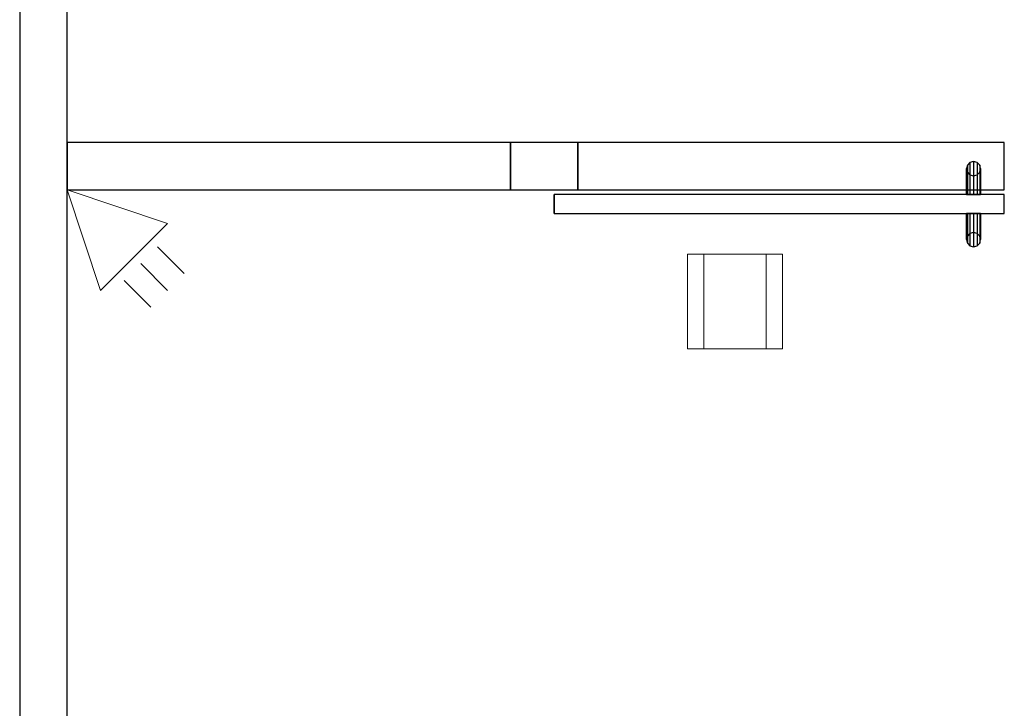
# Model space of a CAD drawing. Header units: metres. Extents: x 397.7 to 427.5, y 12.7 to 28.4.
# Tile 24 of 127: x 404.3 to 406.4, y 24.7 to 26.2. Entities that reach past the tile are written whole.
import ezdxf

# ---------------------------------------------------------------- set-up
doc = ezdxf.new("R2010")
doc.units = ezdxf.units.M
doc.layers.add('01_CARPINTERIA', color=5, linetype='Continuous', lineweight=25, true_color=0x0000ff)
for name, color, linetype, lineweight in [('A-DETL-GENF-OTLN', 7, 'Continuous', 18), ('A-GENM-____-OTLN', 7, 'Continuous', 18), ('A-WALL-____-MCUT', 7, 'Continuous', 25), ('A-WALL-____-OTLN', 7, 'Continuous', 25)]:
    doc.layers.add(name, color=color, linetype=linetype, lineweight=lineweight)

# ---------------------------------------------------------------- blocks, each defined once
blk = doc.blocks.new('Family - LONDR55-XX_ZZ-ARQ-CAA-M3D-Londres55-153776-07_TEL_P4')
at = {"layer": '01_CARPINTERIA', "color": 161, "true_color": 0xaaaaff}
for p, q in [((0.052, 0.2125), (0.05, 0.205)), ((0.052, 0.2125), (0.05, 0.205)), ((0.0575, 0.218), (0.052, 0.2125)), ((0.0575, 0.218), (0.052, 0.2125)), ((0.052, 0.15), (0.052, 0.2125)), ((0.065, 0.22), (0.0575, 0.218)), ((0.065, 0.22), (0.0575, 0.218)), ((0.0575, 0.15), (0.0575, 0.218)), ((0.0725, 0.218), (0.065, 0.22)), ((0.0725, 0.218), (0.065, 0.22)), ((0.065, 0.15), (0.065, 0.22)), ((0.078, 0.2125), (0.0725, 0.218)), ((0.078, 0.2125), (0.0725, 0.218)), ((0.0725, 0.15), (0.0725, 0.218)), ((0.08, 0.205), (0.078, 0.2125)), ((0.08, 0.205), (0.078, 0.2125)), ((0.078, 0.15), (0.078, 0.2125)), ((0.05, 0.205), (0.052, 0.1975)), ((0.05, 0.15), (0.05, 0.205)), ((0.05, 0.205), (0.052, 0.1975)), ((0.052, 0.1975), (0.0575, 0.192)), ((0.052, 0.15), (0.052, 0.1975)), ((0.052, 0.1975), (0.0575, 0.192)), ((0.0575, 0.192), (0.065, 0.19)), ((0.0575, 0.15), (0.0575, 0.192)), ((0.0575, 0.192), (0.065, 0.19)), ((0.065, 0.19), (0.0725, 0.192)), ((0.065, 0.19), (0.0725, 0.192)), ((0.065, 0.15), (0.065, 0.19)), ((0.0725, 0.192), (0.078, 0.1975)), ((0.0725, 0.192), (0.078, 0.1975)), ((0.0725, 0.15), (0.0725, 0.192)), ((0.078, 0.1975), (0.08, 0.205)), ((0.078, 0.1975), (0.08, 0.205)), ((0.078, 0.15), (0.078, 0.1975)), ((0.08, 0.205), (0.08, 0.15)), ((0.95, 0.15), (0, 0.15)), ((0, 0.15), (0, 0.11)), ((0.95, 0.15), (0, 0.15)), ((0, 0.15), (0, 0.11)), ((0.052, 0.15), (0.05, 0.15)), ((0.05, 0.15), (0.052, 0.15)), ((0.0575, 0.15), (0.052, 0.15)), ((0.052, 0.15), (0.0575, 0.15)), ((0.065, 0.15), (0.0575, 0.15)), ((0.0575, 0.15), (0.065, 0.15)), ((0.0725, 0.15), (0.065, 0.15)), ((0.065, 0.15), (0.0725, 0.15)), ((0.078, 0.15), (0.0725, 0.15)), ((0.0725, 0.15), (0.078, 0.15)), ((0.078, 0.15), (0.08, 0.15)), ((0.08, 0.15), (0.078, 0.15)), ((0.95, 0.11), (0.95, 0.15)), ((0.95, 0.15), (0.95, 0.11)), ((0, 0.11), (0.95, 0.11)), ((0, 0.11), (0.95, 0.11)), ((0.05, 0.055), (0.05, 0.11)), ((0.052, 0.11), (0.05, 0.11)), ((0.05, 0.11), (0.052, 0.11)), ((0.052, 0.0475), (0.052, 0.11)), ((0.052, 0.0625), (0.052, 0.11)), ((0.0575, 0.11), (0.052, 0.11)), ((0.052, 0.11), (0.0575, 0.11)), ((0.0575, 0.042), (0.0575, 0.11)), ((0.0575, 0.068), (0.0575, 0.11)), ((0.065, 0.11), (0.0575, 0.11)), ((0.0575, 0.11), (0.065, 0.11)), ((0.065, 0.04), (0.065, 0.11)), ((0.065, 0.07), (0.065, 0.11)), ((0.0725, 0.11), (0.065, 0.11)), ((0.065, 0.11), (0.0725, 0.11)), ((0.0725, 0.042), (0.0725, 0.11)), ((0.0725, 0.068), (0.0725, 0.11)), ((0.078, 0.11), (0.0725, 0.11)), ((0.0725, 0.11), (0.078, 0.11)), ((0.078, 0.0475), (0.078, 0.11)), ((0.078, 0.0625), (0.078, 0.11)), ((0.078, 0.11), (0.08, 0.11)), ((0.08, 0.11), (0.078, 0.11)), ((0.08, 0.11), (0.08, 0.055)), ((0.052, 0.0625), (0.05, 0.055)), ((0.052, 0.0625), (0.05, 0.055)), ((0.0575, 0.068), (0.052, 0.0625)), ((0.0575, 0.068), (0.052, 0.0625)), ((0.065, 0.07), (0.0575, 0.068)), ((0.065, 0.07), (0.0575, 0.068)), ((0.0725, 0.068), (0.065, 0.07)), ((0.0725, 0.068), (0.065, 0.07)), ((0.078, 0.0625), (0.0725, 0.068)), ((0.078, 0.0625), (0.0725, 0.068)), ((0.08, 0.055), (0.078, 0.0625)), ((0.08, 0.055), (0.078, 0.0625)), ((0.05, 0.055), (0.052, 0.0475)), ((0.05, 0.055), (0.052, 0.0475)), ((0.052, 0.0475), (0.0575, 0.042)), ((0.052, 0.0475), (0.0575, 0.042)), ((0.0575, 0.042), (0.065, 0.04)), ((0.0575, 0.042), (0.065, 0.04)), ((0.065, 0.04), (0.0725, 0.042)), ((0.065, 0.04), (0.0725, 0.042)), ((0.0725, 0.042), (0.078, 0.0475)), ((0.0725, 0.042), (0.078, 0.0475)), ((0.078, 0.0475), (0.08, 0.055)), ((0.078, 0.0475), (0.08, 0.055))]:
    blk.add_line(p, q, dxfattribs=at)
blk = doc.blocks.new('Family - Porta P4-153777-07_TEL_P4')
blk.add_blockref('Family - LONDR55-XX_ZZ-ARQ-CAA-M3D-Londres55-153776-07_TEL_P4', (0, 0))
blk = doc.blocks.new('Family - Evans P4-154019-07_TEL_P4')
at = {"layer": 'A-WALL-____-MCUT', "color": 253, "true_color": 0xaaaaaa}
for p, q in [((4.5488, 0.1), (0, 0.1)), ((0, 0), (4.5488, 0))]:
    blk.add_line(p, q, dxfattribs=at)
at = {"layer": 'A-WALL-____-OTLN', "color": 253, "true_color": 0xaaaaaa}
for p, q in [((4.5488, 0.1), (0, 0.1)), ((0, 0), (4.5488, 0))]:
    blk.add_line(p, q, dxfattribs=at)
at = {"layer": 'A-WALL-____-OTLN', "color": 253, "lineweight": 18, "true_color": 0xaaaaaa}
blk.add_line((0, 0), (4.5488, 0), dxfattribs=at)
blk = doc.blocks.new('Family - Evans P4-154158-07_TEL_P4')
at = {"layer": 'A-WALL-____-MCUT', "color": 253, "true_color": 0xaaaaaa}
for p, q in [((0.1421, 0.1), (0, 0.1)), ((0, 0.1), (0, 0)), ((0.1421, 0), (0.1421, 0.1)), ((0, 0), (0.1421, 0))]:
    blk.add_line(p, q, dxfattribs=at)
at = {"layer": 'A-WALL-____-OTLN', "color": 253, "true_color": 0xaaaaaa}
for p, q in [((1.0421, 0.1), (0, 0.1)), ((0, 0.1), (0, 0)), ((1.0421, 0.1), (0.1421, 0.1)), ((0.1421, 0.1), (0.1421, 0)), ((1.0421, 0), (1.0421, 0.1)), ((1.0421, 0), (1.0421, 0.1)), ((0, 0), (1.0421, 0)), ((0.1421, 0), (1.0421, 0))]:
    blk.add_line(p, q, dxfattribs=at)
at = {"layer": 'A-WALL-____-OTLN', "color": 253, "lineweight": 18, "true_color": 0xaaaaaa}
blk.add_line((0, 0), (1.0421, 0), dxfattribs=at)
blk = doc.blocks.new('Family - Vano porta P4-154160-07_TEL_P4')
at = {"layer": 'A-GENM-____-OTLN', "color": 253, "true_color": 0xaaaaaa}
for p, q in [((406.4152, 25.9295), (405.5152, 25.9295)), ((405.5152, 25.9295), (405.5152, 25.8295)), ((405.5152, 25.9295), (406.4152, 25.9295)), ((405.5152, 25.8295), (405.5152, 25.9295)), ((406.4152, 25.8295), (406.4152, 25.9295)), ((406.4152, 25.8295), (406.4152, 25.9295)), ((405.5152, 25.8295), (406.4152, 25.8295)), ((406.4152, 25.8295), (405.5152, 25.8295))]:
    blk.add_line(p, q, dxfattribs=at)
blk = doc.blocks.new('Family - Evans P4-154400-07_TEL_P4')
at = {"layer": 'A-WALL-____-MCUT', "color": 253, "true_color": 0xaaaaaa}
for p, q in [((0.9361, 0.1), (0, 0.1)), ((0, 0.1), (0, 0)), ((0.9361, 0), (0.9361, 0.1)), ((0, 0), (0.9361, 0))]:
    blk.add_line(p, q, dxfattribs=at)
at = {"layer": 'A-WALL-____-OTLN', "color": 253, "true_color": 0xaaaaaa}
for p, q in [((0.9361, 0.1), (0, 0.1)), ((0, 0.1), (0, 0)), ((0.9361, 0), (0.9361, 0.1)), ((0, 0), (0.9361, 0))]:
    blk.add_line(p, q, dxfattribs=at)
at = {"layer": 'A-WALL-____-OTLN', "color": 253, "lineweight": 18, "true_color": 0xaaaaaa}
blk.add_line((0, 0), (0.9361, 0), dxfattribs=at)
blk = doc.blocks.new('LONDR55-XX_ZZ-ARQ-CAA-M3D-Londres55_ifc-1-07_TEL_P4')
at = {"layer": '01_CARPINTERIA', "color": 253, "lineweight": 18, "true_color": 0xaaaaaa, "rotation": 180}
blk.add_blockref('Family - Porta P4-153777-07_TEL_P4', (406.4152, 25.9295), dxfattribs=at)
at = {"layer": 'A-GENM-____-OTLN', "color": 253, "lineweight": 18, "true_color": 0xaaaaaa}
blk.add_blockref('Family - Vano porta P4-154160-07_TEL_P4', (0, 0), dxfattribs=at)
at = {"layer": 'A-WALL-____-OTLN', "color": 253, "lineweight": 18, "true_color": 0xaaaaaa, "rotation": 90}
blk.add_blockref('Family - Evans P4-154019-07_TEL_P4', (404.437, 23.5195), dxfattribs=at)
at = {"layer": 'A-WALL-____-OTLN', "color": 253, "lineweight": 18, "true_color": 0xaaaaaa}
for name, p in [('Family - Evans P4-154400-07_TEL_P4', (404.437, 25.8295)), ('Family - Evans P4-154158-07_TEL_P4', (405.3731, 25.8295))]:
    blk.add_blockref(name, p, dxfattribs=at)
blk = doc.blocks.new('ZYR_08_05 Indicador Optic Sostre - 01 Detector Optic 01-525865-07_TEL_P4')
at = {"layer": 'A-DETL-GENF-OTLN'}
for p, q in [((-0.1, 0.1), (0.1, 0.1)), ((-0.1, -0.1), (-0.1, 0.1)), ((-0.066, -0.1), (-0.066, 0.1)), ((0.066, -0.1), (0.066, 0.1)), ((0.1, 0.1), (0.1, -0.1)), ((0.1, -0.1), (-0.1, -0.1))]:
    blk.add_line(p, q, dxfattribs=at)
blk = doc.blocks.new('ZYR_08_03_03 Detector Volumètric - Detector Volumetric-924863-07_TEL_P4')
at = {"layer": 'A-DETL-GENF-OTLN', "color": 6, "true_color": 0xff00ff}
for p, q in [((0, 0), (-0.1, -0.2)), ((0.1, -0.2), (0, 0)), ((0.1, -0.2), (-0.1, -0.2)), ((-0.05, -0.22), (-0.05, -0.3)), ((0, -0.22), (0, -0.3)), ((0.05, -0.22), (0.05, -0.3))]:
    blk.add_line(p, q, dxfattribs=at)

msp = doc.modelspace()

# ---------------------------------------------------------------- block references
at = {"lineweight": 5}
msp.add_blockref('LONDR55-XX_ZZ-ARQ-CAA-M3D-Londres55_ifc-1-07_TEL_P4', (0, 0), dxfattribs=at)
at = {"layer": 'A-DETL-GENF-OTLN', "color": 6, "true_color": 0xff00ff, "rotation": 44.99999999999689}
msp.add_blockref('ZYR_08_03_03 Detector Volumètric - Detector Volumetric-924863-07_TEL_P4', (404.437, 25.8295), dxfattribs=at)
at = {"layer": 'A-DETL-GENF-OTLN'}
msp.add_blockref('ZYR_08_05 Indicador Optic Sostre - 01 Detector Optic 01-525865-07_TEL_P4', (405.8468, 25.5938), dxfattribs=at)

doc.saveas('drawing.dxf')
